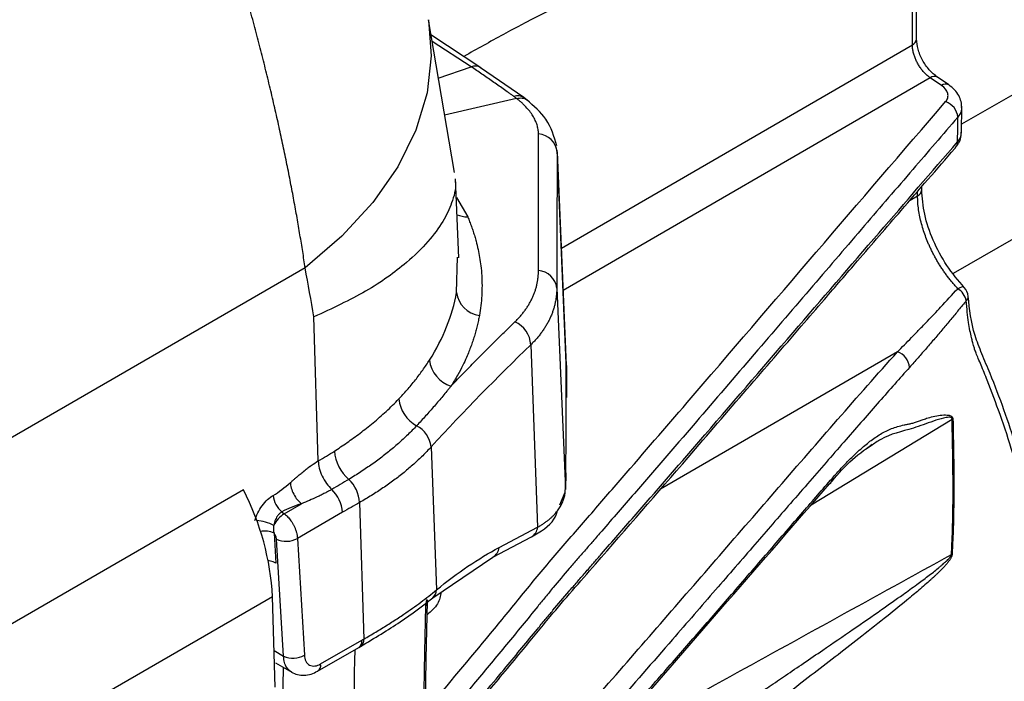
# Model space of a CAD drawing. Header units: millimetres. Extents: x 5 to 597, y 5 to 415.
# Tile 12 of 131: x 82 to 92, y 305 to 312. Entities that reach past the tile are written whole.
import ezdxf

# ---------------------------------------------------------------- set-up
doc = ezdxf.new("R2010")
doc.units = ezdxf.units.MM

msp = doc.modelspace()

# ---------------------------------------------------------------- linework, layer by layer
at = {"color": 8, "linetype": 'Continuous', "lineweight": 25}
for p, q in [((173.6626, 358.1331), (91.8632, 310.9113)), ((174.0456, 356.7944), (91.7731, 309.2995)), ((86.5617, 311.5333), (86.1406, 311.8048)), ((87.5378, 309.5733), (91.3303, 311.7691)), ((86.2079, 311.4096), (86.5617, 311.5333)), ((91.5239, 311.4133), (87.5574, 309.1167)), ((87.054, 311.1909), (86.2759, 311.0101)), ((91.3058, 310.0922), (91.3868, 310.1392)), ((91.3868, 310.1392), (91.3868, 310.1858)), ((86.4032, 310.1218), (86.5255, 309.9122)), ((86.4052, 309.0944), (86.4165, 309.4752)), ((91.1704, 308.4543), (88.6103, 306.972)), ((87.5914, 308.3096), (87.591, 308.3309)), ((91.759, 307.7224), (90.2361, 306.7973)), ((86.0738, 305.7105), (86.083, 305.7781)), ((84.4343, 305.2265), (84.5354, 305.1682)), ((84.3937, 298.6141), (84.5352, 305.0442))]:
    msp.add_line(p, q, dxfattribs=at)
at = {"color": 7, "linetype": 'Continuous', "lineweight": 25}
for p, q in [((91.3752, 311.8333), (91.3752, 314.0097)), ((91.3303, 311.7691), (91.3303, 313.9436)), ((86.3816, 310.3894), (86.1004, 312.0412)), ((86.6671, 311.5217), (86.1281, 311.8787)), ((87.1306, 311.2006), (86.6655, 311.5228)), ((91.6459, 311.3305), (91.5239, 311.4133)), ((91.7239, 311.3374), (91.6019, 311.4202)), ((87.167, 311.1738), (87.1306, 311.2006)), ((91.8627, 310.8198), (91.8644, 311.1059)), ((91.8578, 310.7998), (91.8627, 310.8244)), ((87.4729, 310.6761), (87.4931, 310.6104)), ((87.591, 308.3309), (87.4925, 310.6323)), ((87.4931, 310.6104), (87.5914, 308.3096)), ((86.4311, 309.4704), (86.3946, 310.3241)), ((91.4317, 310.2033), (91.4317, 310.2377)), ((84.7701, 309.3601), (74.2827, 303.3058)), ((87.4883, 309.1432), (87.5811, 306.9728)), ((84.911, 307.2756), (84.8648, 308.8322)), ((87.207, 308.5298), (87.2805, 306.559)), ((87.5915, 308.3051), (87.5889, 308.3317)), ((87.5914, 307.9654), (87.5914, 308.3096)), ((87.5915, 308.3051), (87.5915, 307.9608)), ((86.1298, 307.4262), (86.1874, 305.8819)), ((90.8866, 307.4401), (90.8258, 307.3999)), ((87.5811, 306.9728), (87.5849, 307.1538)), ((87.585, 307.1485), (87.5812, 306.9675)), ((84.1018, 306.9621), (74.4852, 301.4105)), ((87.5212, 306.7999), (87.5782, 306.939)), ((84.5432, 306.7056), (84.7297, 306.8132)), ((85.3581, 306.8271), (85.402, 305.3512)), ((84.5174, 306.7255), (84.5432, 306.7056)), ((85.1729, 306.7211), (84.6852, 306.4396)), ((86.8645, 306.34), (87.2805, 306.559)), ((84.433, 306.4953), (84.4525, 306.1727)), ((84.5354, 305.1682), (84.4591, 306.4305)), ((84.6852, 306.4396), (84.7616, 305.1773)), ((86.7979, 306.2372), (87.2139, 306.4562)), ((86.1481, 305.7972), (86.7977, 306.2371)), ((84.417, 305.8081), (74.8004, 300.2565)), ((84.4461, 304.8306), (84.417, 305.8081)), ((86.0906, 305.7515), (86.092, 305.774)), ((84.9038, 305.0049), (85.3493, 305.2621)), ((84.9369, 305.0828), (85.3824, 305.34)), ((85.3493, 305.2621), (85.3684, 305.2731)), ((84.4486, 305.0942), (84.6244, 304.9927))]:
    msp.add_line(p, q, dxfattribs=at)
at = {"color": 8, "linetype": 'Continuous', "lineweight": 25, "flags": 128}
for points in [[(86.1004, 312.041), (86.1323, 311.6506), (86.0872, 311.2501), (85.9655, 310.8486), (85.7691, 310.4525), (85.5014, 310.0683), (85.1665, 309.7021), (84.7701, 309.3601)], [(91.8908, 309.1497), (91.8863, 309.1527), (91.875, 309.1549), (91.8599, 309.1528), (91.8417, 309.1464), (91.821, 309.1361)]]:
    msp.add_lwpolyline(points, dxfattribs=at)
at = {"color": 7, "linetype": 'Continuous', "lineweight": 25, "flags": 128}
for points in [[(91.8194, 310.7213), (91.8204, 310.8706), (91.8211, 310.9879)], [(91.7903, 310.6517), (91.7963, 310.6576), (91.7982, 310.6598)], [(86.0521, 304.5802), (86.0643, 305.2131), (86.0738, 305.7105)], [(86.0687, 304.6273), (86.0785, 305.1387), (86.0904, 305.7576)]]:
    msp.add_lwpolyline(points, dxfattribs=at)
at = {"color": 8, "linetype": 'Continuous', "lineweight": 25}
for centre, radius, start, end in [((91.2963, 311.8407), 0.0792, 295.38794, 354.63803), ((86.6026, 311.4194), 0.121, 58.67644, 109.76883), ((91.5685, 311.3538), 0.0744, 63.77354, 126.83063), ((91.6904, 311.2713), 0.0741, 63.07501, 126.91328), ((87.0653, 311.0981), 0.1216, 57.48007, 109.54767), ((91.7257, 310.7192), 0.0937, 320.67536, 1.26685), ((91.3529, 310.2107), 0.0792, 295.38794, 354.63803), ((86.5246, 310.2013), 0.2891, 246.90933, 270.17417), ((91.8767, 309.0516), 0.0576, 309.48232, 0.19832), ((90.3771, 307.0943), 0.0889, 311.27924, 357.23418), ((84.1963, 306.0969), 0.5366, 64.10972, 84.72972), ((84.33, 306.2778), 0.2407, 64.68266, 100.46168), ((87.1516, 306.5696), 0.1294, 298.78155, 355.30259), ((86.7356, 306.3506), 0.1293, 298.55532, 355.30832), ((86.0744, 305.883), 0.1131, 310.65099, 359.43741), ((86.0263, 305.7539), 0.0643, 317.62621, 357.85875), ((85.3236, 305.3386), 0.0794, 304.41884, 9.1557), ((85.3045, 305.3271), 0.079, 304.60967, 9.35615), ((84.8589, 305.0699), 0.079, 304.58973, 9.35828)]:
    msp.add_arc(centre, radius, start, end, dxfattribs=at)
at = {"color": 7, "linetype": 'Continuous', "lineweight": 25}
for centre, radius, start, end in [((91.6259, 310.9709), 0.196, 4.95208, 70.82847), ((87.2733, 310.5874), 0.2209, 5.95622, 85.65085), ((87.2749, 309.1165), 0.2151, 7.1237, 85.96051), ((86.6903, 309.132), 0.2875, 187.51421, 262.27923), ((91.7121, 308.9605), 0.2066, 13.02826, 58.18141), ((91.7748, 309.0394), 0.16, 4.86463, 43.2992), ((86.9163, 308.5135), 0.2912, 3.21615, 65.57544), ((91.1023, 308.2677), 0.1986, 5.29281, 69.94514), ((86.4495, 308.4056), 0.3395, 186.91676, 252.05958), ((87.4848, 308.3051), 0.1067, 0.00015, 2.44909), ((86.1524, 307.9831), 0.3729, 185.82925, 241.39537), ((87.4848, 307.9608), 0.1067, 0.00015, 2.44909), ((91.7217, 306.6235), 1.0995, 87.52705, 88.0565), ((85.8365, 307.3946), 0.295, 6.13755, 62.25459), ((85.5368, 307.4204), 0.4538, 184.8922, 229.31845), ((84.982, 306.8025), 0.3769, 3.73915, 46.57723), ((87.4478, 307.1488), 0.1372, 359.88716, 2.10439), ((81.589, 305.6557), 2.8321, 3.08491, 27.46916), ((84.7947, 306.6932), 0.3793, 4.22313, 46.33802), ((87.444, 306.9678), 0.1372, 359.88716, 2.10439), ((84.6754, 306.9219), 0.2521, 184.18553, 231.19043), ((84.7104, 306.4429), 0.3113, 122.47548, 153.95366), ((84.5633, 306.6531), 0.2458, 244.90388, 299.71454), ((91.7257, 306.704), 0.4408, 273.46882, 274.39252), ((84.6397, 305.3908), 0.2458, 244.90388, 299.71454)]:
    msp.add_arc(centre, radius, start, end, dxfattribs=at)
for points, knots in [([(84.7701, 309.3601), (84.7611, 309.419), (84.743, 309.5379), (84.7135, 309.7186), (84.682, 309.9031), (84.648, 310.0913), (84.6117, 310.2834), (84.5729, 310.4793), (84.5316, 310.6791), (84.4876, 310.8827), (84.4409, 311.0902), (84.3914, 311.3016), (84.339, 311.5169), (84.2836, 311.7361), (84.2252, 311.9593), (84.1636, 312.1864), (84.0987, 312.4173), (84.0306, 312.6523), (83.959, 312.8911), (83.8839, 313.1339), (83.8052, 313.3805), (83.7231, 313.6301), (83.6369, 313.8847), (83.5457, 314.1465), (83.4481, 314.4186), (83.3437, 314.7012), (83.2324, 314.9942), (83.1137, 315.2977), (82.9873, 315.6115), (82.853, 315.9357), (82.7103, 316.2703), (82.5589, 316.6152), (82.3985, 316.9703), (82.2285, 317.3356), (82.0492, 317.711), (81.9236, 317.9645), (81.86, 318.0929)], [0, 0, 0, 0, 0.0215161, 0.0434, 0.0656518, 0.0882715, 0.1112591, 0.1346147, 0.1583381, 0.1824295, 0.2068889, 0.2317162, 0.2569115, 0.2824748, 0.3084061, 0.3347054, 0.3613726, 0.3884079, 0.4158112, 0.4435826, 0.4717219, 0.5002294, 0.528762, 0.558397, 0.5891343, 0.620974, 0.653916, 0.6879604, 0.7231071, 0.7593562, 0.7967076, 0.8351614, 0.8747175, 0.915376, 0.9571368, 1, 1, 1, 1]), ([(91.5239, 311.4133), (91.5185, 311.4172), (91.5077, 311.4249), (91.4919, 311.438), (91.4765, 311.4521), (91.4616, 311.4672), (91.4473, 311.4832), (91.4337, 311.4999), (91.4207, 311.5172), (91.4085, 311.535), (91.3971, 311.5532), (91.383, 311.578), (91.3672, 311.6102), (91.3515, 311.65), (91.3398, 311.6904), (91.332, 311.7309), (91.3308, 311.7563), (91.3303, 311.7691)], [0, 0, 0, 0, 0.0522043, 0.1039218, 0.1551529, 0.2058977, 0.2561566, 0.3059298, 0.3552177, 0.4040206, 0.4523387, 0.5001725, 0.5962489, 0.6942676, 0.7942309, 0.896141, 1, 1, 1, 1]), ([(91.6019, 311.4201), (91.5714, 311.4446), (91.5106, 311.4936), (91.4363, 311.6033), (91.385, 311.7231), (91.3785, 311.7966), (91.3752, 311.8332)], [0, 0, 0, 0, 0.2512097, 0.5016687, 0.7512938, 1, 1, 1, 1]), ([(87.0246, 311.2127), (87.015, 311.2195), (86.9958, 311.2331), (86.9575, 311.2603), (86.8903, 311.3077), (86.794, 311.3748), (86.6781, 311.4546), (86.6005, 311.5071), (86.5617, 311.5333)], [0, 0, 0, 0, 0.0625, 0.1250002, 0.2500004, 0.5000004, 0.7499411, 1, 1, 1, 1]), ([(91.6902, 311.1561), (91.7017, 311.1693), (91.7094, 311.1835), (91.7172, 311.2139), (91.7171, 311.2294), (91.7053, 311.2761), (91.6817, 311.3063), (91.6459, 311.3305)], [0, 0, 0, 0, 0.25, 0.25, 0.5, 0.5, 1, 1, 1, 1]), ([(91.8643, 311.0936), (91.863, 311.1148), (91.8601, 311.1589), (91.8334, 311.2236), (91.7895, 311.2864), (91.7461, 311.3201), (91.724, 311.3373)], [0, 0, 0, 0, 0.2262138, 0.4709483, 0.7299481, 1, 1, 1, 1]), ([(86.1302, 304.6438), (86.3602, 304.9158), (86.5883, 305.1884), (86.9269, 305.5987), (87.0391, 305.7357), (87.2064, 305.9416), (87.2623, 306.0102), (87.3761, 306.1466), (87.4337, 306.2145), (87.608, 306.4179), (87.726, 306.5527), (87.9608, 306.8229), (88.078, 306.9581), (88.4291, 307.3638), (88.6627, 307.6344), (89.8287, 308.9883), (90.7556, 310.0736), (91.6902, 311.1561)], [0, 0, 0, 0, 0.125, 0.125, 0.1875, 0.1875, 0.21875, 0.21875, 0.25, 0.25, 0.3125, 0.3125, 0.375, 0.375, 0.5, 0.5, 1, 1, 1, 1]), ([(87.2901, 310.8077), (87.2899, 310.8158), (87.2895, 310.8319), (87.2866, 310.8562), (87.2819, 310.8805), (87.2753, 310.905), (87.2668, 310.9295), (87.2564, 310.954), (87.2441, 310.9785), (87.2253, 311.0112), (87.1973, 311.0517), (87.1612, 311.094), (87.1279, 311.1277), (87.1012, 311.1521), (87.0776, 311.1724), (87.0617, 311.1849), (87.054, 311.1909)], [0, 0, 0, 0, 0.0627056, 0.1252079, 0.1875739, 0.2498699, 0.3121621, 0.3745156, 0.4369949, 0.4996632, 0.6251792, 0.7497071, 0.8325447, 0.8947133, 0.9491561, 1, 1, 1, 1]), ([(87.4875, 310.6777), (87.4593, 310.7774), (87.4072, 310.9616), (87.2399, 311.1091), (87.1631, 311.1768)], [0, 0, 0, 0, 0.54092128, 1, 1, 1, 1]), ([(91.8211, 310.9879), (91.6589, 310.7997), (91.3226, 310.4095), (90.8012, 309.8025), (90.2437, 309.1526), (89.6487, 308.459), (89.006, 307.711), (88.4436, 307.0592), (88.0598, 306.6164), (87.8837, 306.4138), (87.8096, 306.3284), (87.7534, 306.2642), (87.6948, 306.1963), (87.5935, 306.0788), (87.4786, 305.9432), (87.3796, 305.8236), (87.3238, 305.755), (87.1846, 305.5833), (86.9477, 305.2944), (86.6076, 304.8847), (86.3782, 304.6125), (86.2617, 304.4742)], [0, 0, 0, 0, 0.0868376, 0.1801169, 0.2799433, 0.3864867, 0.499994, 0.6249935, 0.687494, 0.7046654, 0.7187446, 0.7269374, 0.734539, 0.7499946, 0.7812439, 0.7968695, 0.8046827, 0.812496, 0.8750003, 0.9364879, 1, 1, 1, 1]), ([(87.29, 309.3311), (87.29, 309.3828), (87.2899, 309.4862), (87.2898, 309.6391), (87.2899, 309.7905), (87.2899, 309.9407), (87.29, 310.1214), (87.2898, 310.3317), (87.2899, 310.5711), (87.29, 310.7284), (87.2901, 310.8077)], [0, 0, 0, 0, 0.0998064, 0.1993378, 0.2989722, 0.3990744, 0.4999939, 0.6645495, 0.8308673, 1, 1, 1, 1]), ([(91.8104, 310.68), (91.8243, 310.6989), (91.8487, 310.732), (91.8531, 310.7693), (91.855, 310.7853)], [0, 0, 0, 0, 0.5723764, 1, 1, 1, 1]), ([(86.2589, 304.2388), (86.3371, 304.331), (86.4918, 304.5135), (86.7196, 304.7846), (86.9821, 305.0992), (87.1815, 305.3408), (87.3207, 305.511), (87.3765, 305.5791), (87.4755, 305.6978), (87.5907, 305.8331), (87.6919, 305.9499), (87.7505, 306.0176), (87.8104, 306.0859), (87.8847, 306.1712), (88.0608, 306.373), (88.4405, 306.8095), (89.131, 307.6066), (90.0125, 308.6287), (90.9425, 309.7083), (91.5364, 310.3943), (91.8194, 310.7213)], [0, 0, 0, 0, 0.0425932, 0.08426478, 0.12499302, 0.18749203, 0.19531216, 0.2031171, 0.2187415, 0.24998974, 0.2656145, 0.27297019, 0.28123973, 0.29748724, 0.31249067, 0.37499171, 0.49999337, 0.6820661, 0.84846663, 1, 1, 1, 1]), ([(86.2456, 304.19), (86.4085, 304.3826), (86.7051, 304.7331), (87.0947, 305.2017), (87.3961, 305.5723), (87.6578, 305.8771), (88.1582, 306.4491), (88.7871, 307.1746), (89.5274, 308.0315), (90.0177, 308.6001), (90.4159, 309.0619), (90.7754, 309.4786), (91.2452, 310.0227), (91.5963, 310.4278), (91.7904, 310.6517)], [0, 0, 0, 0, 0.08913392, 0.16224421, 0.21629793, 0.259616, 0.30393136, 0.48291051, 0.59697504, 0.70222057, 0.74709991, 0.81155953, 0.89586008, 1, 1, 1, 1]), ([(86.3885, 310.3238), (86.391, 310.3068), (86.4027, 310.2271), (86.3619, 310.0705), (86.2642, 309.8595), (86.1031, 309.6413), (85.8401, 309.3853), (85.447, 309.1012), (85.059, 308.9219), (84.8648, 308.8322)], [0, 0, 0, 0, 0.0388142, 0.1820711, 0.3112364, 0.4476724, 0.5914457, 0.7954698, 1, 1, 1, 1]), ([(91.821, 309.1361), (91.8112, 309.1467), (91.7916, 309.1679), (91.7629, 309.2013), (91.7348, 309.2357), (91.7074, 309.2712), (91.6809, 309.3076), (91.6552, 309.3449), (91.6305, 309.3828), (91.6069, 309.4213), (91.5843, 309.4603), (91.563, 309.4995), (91.5428, 309.539), (91.5238, 309.5785), (91.5016, 309.628), (91.4768, 309.6888), (91.4511, 309.7617), (91.4289, 309.8368), (91.4107, 309.9132), (91.3973, 309.9899), (91.3886, 310.066), (91.3874, 310.1147), (91.3868, 310.1392)], [0, 0, 0, 0, 0.0386829, 0.0774714, 0.1163233, 0.1551962, 0.1940474, 0.2328344, 0.2715151, 0.3100479, 0.3483923, 0.3865087, 0.4243592, 0.4619072, 0.499118, 0.5645851, 0.6326679, 0.7030571, 0.7753966, 0.8492895, 0.9243073, 1, 1, 1, 1]), ([(91.8914, 309.1491), (91.826, 309.2262), (91.6952, 309.3804), (91.5488, 309.6579), (91.4503, 309.9431), (91.4379, 310.1166), (91.4317, 310.2033)], [0, 0, 0, 0, 0.250535, 0.500992, 0.7506086, 1, 1, 1, 1]), ([(86.5255, 309.9122), (86.5327, 309.8946), (86.5472, 309.8595), (86.5669, 309.8067), (86.5851, 309.7539), (86.6017, 309.7011), (86.6199, 309.6367), (86.6456, 309.5309), (86.6664, 309.4066), (86.6781, 309.2758), (86.6813, 309.1687), (86.6781, 309.0614), (86.6689, 308.9541), (86.6574, 308.8827), (86.6517, 308.847)], [0, 0, 0, 0, 0.0505561, 0.1009262, 0.1511105, 0.2011097, 0.2509238, 0.3334675, 0.4999975, 0.5997433, 0.6996166, 0.7996168, 0.8997441, 1, 1, 1, 1]), ([(87.0366, 308.7786), (87.0469, 308.7888), (87.0674, 308.8091), (87.0958, 308.8405), (87.1224, 308.8724), (87.1471, 308.905), (87.1698, 308.938), (87.1906, 308.9717), (87.2095, 309.0058), (87.2264, 309.0404), (87.2414, 309.0754), (87.2543, 309.1109), (87.2653, 309.1468), (87.2743, 309.183), (87.2813, 309.2196), (87.2863, 309.2565), (87.2894, 309.2936), (87.2898, 309.3186), (87.29, 309.3311)], [0, 0, 0, 0, 0.0630196, 0.1259042, 0.1886687, 0.2513278, 0.3138958, 0.376387, 0.4388152, 0.5011941, 0.563537, 0.6258571, 0.6881672, 0.7504798, 0.8128075, 0.8751621, 0.9375558, 1, 1, 1, 1]), ([(87.4883, 309.1432), (87.4881, 309.1303), (87.4877, 309.1045), (87.4846, 309.0661), (87.4798, 309.0279), (87.4729, 308.9899), (87.4641, 308.9521), (87.4533, 308.9146), (87.4406, 308.8774), (87.4259, 308.8405), (87.4093, 308.804), (87.3907, 308.768), (87.3702, 308.7323), (87.3478, 308.6972), (87.3234, 308.6625), (87.2972, 308.6284), (87.2691, 308.5949), (87.2392, 308.5619), (87.2177, 308.5405), (87.207, 308.5298)], [0, 0, 0, 0, 0.0581843, 0.1164469, 0.1747881, 0.2332083, 0.2917078, 0.3502869, 0.4089459, 0.4676851, 0.5265049, 0.5854056, 0.6443875, 0.7034508, 0.7625959, 0.8218231, 0.8811326, 0.9405248, 1, 1, 1, 1]), ([(91.1704, 308.4543), (91.1949, 308.4791), (91.2454, 308.5302), (91.3237, 308.6104), (91.4069, 308.6963), (91.5114, 308.8054), (91.6497, 308.9511), (91.7593, 309.0695), (91.821, 309.1361)], [0, 0, 0, 0, 0.114405, 0.2358586, 0.3643692, 0.4999449, 0.7186974, 1, 1, 1, 1]), ([(91.9134, 309.0071), (91.8857, 308.9732), (91.8299, 308.9047), (91.7454, 308.8027), (91.6592, 308.6999), (91.5715, 308.5967), (91.4823, 308.493), (91.3915, 308.3889), (91.3308, 308.3206), (91.3001, 308.2861)], [0, 0, 0, 0, 0.1334692, 0.2700176, 0.4096734, 0.5524673, 0.698431, 0.8475976, 1, 1, 1, 1]), ([(91.878, 302.6984), (91.9582, 302.7767), (92.1077, 302.9226), (92.2993, 303.1914), (92.4474, 303.4595), (92.5958, 303.8137), (92.7222, 304.2545), (92.7947, 304.7644), (92.8139, 305.2317), (92.7999, 305.6889), (92.7445, 306.1995), (92.6319, 306.7979), (92.4504, 307.4695), (92.2513, 308.0305), (92.0834, 308.4257), (91.9697, 308.7111), (91.9487, 308.9138), (91.9343, 309.0529)], [0, 0, 0, 0, 0.0661042, 0.1231271, 0.1874704, 0.2344777, 0.3276992, 0.4196839, 0.4789292, 0.538631, 0.6181875, 0.6936335, 0.783149, 0.8878001, 0.9163933, 0.942645, 1, 1, 1, 1]), ([(92.019, 308.4394), (92.0136, 308.4544), (92.0039, 308.4815), (91.9924, 308.5185), (91.984, 308.5483), (91.9779, 308.5723), (91.9734, 308.5911), (91.9648, 308.6274), (91.9515, 308.6871), (91.9358, 308.7792), (91.9227, 308.8879), (91.9166, 308.9653), (91.9134, 309.0071)], [0, 0, 0, 0, 0.0774029, 0.1394325, 0.189509, 0.2298282, 0.2617136, 0.2859019, 0.4163159, 0.5714547, 0.7687623, 1, 1, 1, 1]), ([(86.6517, 308.847), (86.6482, 308.8284), (86.6412, 308.791), (86.6285, 308.7351), (86.6142, 308.6794), (86.5982, 308.6238), (86.5804, 308.5684), (86.561, 308.5131), (86.5385, 308.4547), (86.5098, 308.3865), (86.4702, 308.3019), (86.416, 308.198), (86.37, 308.1233), (86.345, 308.0826)], [0, 0, 0, 0, 0.0716332, 0.1432655, 0.2148977, 0.2865303, 0.3581639, 0.4297986, 0.5014346, 0.5862558, 0.6976264, 0.835543, 1, 1, 1, 1]), ([(86.345, 308.0826), (86.3832, 308.1224), (86.4595, 308.2019), (86.5739, 308.3193), (86.6885, 308.4354), (86.8038, 308.5505), (86.9199, 308.6651), (86.9976, 308.7406), (87.0366, 308.7786)], [0, 0, 0, 0, 0.16566396, 0.33100198, 0.49658089, 0.66294017, 0.83058833, 1, 1, 1, 1]), ([(86.0907, 302.5635), (86.3, 302.8098), (86.5079, 303.0566), (86.8169, 303.4279), (86.9195, 303.5519), (87.0725, 303.7381), (87.1231, 303.8003), (87.2251, 303.9244), (87.2768, 303.9862), (87.4334, 304.1711), (87.5401, 304.2935), (87.7543, 304.538), (87.8613, 304.6603), (88.1819, 305.0274), (88.3952, 305.2722), (89.0342, 306.0071), (89.459, 306.4974), (90.0968, 307.2328), (90.3094, 307.4779), (90.7369, 307.9672), (90.9515, 308.2116), (91.1704, 308.4543)], [0, 0, 0, 0, 0.125, 0.125, 0.1875, 0.1875, 0.21875, 0.21875, 0.25, 0.25, 0.3125, 0.3125, 0.375, 0.375, 0.5, 0.5, 0.75, 0.75, 0.875, 0.875, 1, 1, 1, 1]), ([(91.554, 302.4661), (91.5754, 302.4763), (91.7386, 302.5544), (91.9904, 302.7941), (92.2961, 303.1836), (92.5263, 303.666), (92.6845, 304.2176), (92.7666, 304.8324), (92.7705, 305.4995), (92.6957, 306.2057), (92.5382, 306.9689), (92.3388, 307.6209), (92.1672, 308.0784), (92.0856, 308.2804), (92.0451, 308.3778), (92.027, 308.4206), (92.019, 308.4394)], [0, 0, 0, 0, 0.014842, 0.1129674, 0.2118455, 0.3099328, 0.4085416, 0.5069003, 0.6050179, 0.7038458, 0.8018647, 0.9123072, 0.961313, 0.9829544, 0.992497, 1, 1, 1, 1]), ([(85.7814, 307.9452), (85.796, 307.9606), (85.8261, 307.9923), (85.8706, 308.042), (85.916, 308.0951), (85.96, 308.1494), (86.0016, 308.2038), (86.0404, 308.2572), (86.0776, 308.3109), (86.1009, 308.3468), (86.1125, 308.3647)], [0, 0, 0, 0, 0.1145936, 0.2361075, 0.364542, 0.4998971, 0.6249076, 0.7499178, 0.8749419, 1, 1, 1, 1]), ([(91.3001, 308.2861), (91.2467, 308.2261), (91.1369, 308.1028), (90.9695, 307.9129), (90.7942, 307.7131), (90.6109, 307.5033), (90.4194, 307.2836), (90.2196, 307.0539), (89.9555, 306.7496), (89.6165, 306.3587), (89.1915, 305.8687), (88.6815, 305.281), (88.2059, 304.735), (87.8717, 304.3529), (87.7378, 304.2001), (87.6844, 304.1389), (87.5912, 304.0317), (87.4857, 303.9089), (87.3819, 303.7854), (87.3241, 303.7159), (87.286, 303.6691), (87.2606, 303.6382), (87.2162, 303.5837), (87.0762, 303.4131), (86.8473, 303.1363), (86.5371, 302.7655), (86.3282, 302.5191), (86.222, 302.3937)], [0, 0, 0, 0, 0.0305973, 0.0629031, 0.096914, 0.1326275, 0.1700442, 0.2091664, 0.2499991, 0.3253859, 0.4086712, 0.4999958, 0.6249939, 0.6874931, 0.6953055, 0.7031179, 0.7187427, 0.7499927, 0.7656335, 0.7812435, 0.7851536, 0.7890564, 0.7968692, 0.8124949, 0.8749965, 0.9364165, 1, 1, 1, 1]), ([(86.345, 308.0825), (86.3431, 308.0803), (86.3395, 308.0758), (86.3323, 308.0669), (86.3196, 308.0513), (86.2941, 308.0201), (86.2423, 307.9576), (86.1662, 307.8683), (86.072, 307.7616), (86.0065, 307.691), (85.9738, 307.6557)], [0, 0, 0, 0, 0.0156257, 0.0312524, 0.0625052, 0.1250089, 0.2500102, 0.4999981, 0.7504105, 1, 1, 1, 1]), ([(85.0847, 307.3817), (85.1076, 307.3966), (85.1541, 307.4269), (85.2231, 307.4741), (85.293, 307.5238), (85.3633, 307.5759), (85.434, 307.6307), (85.5047, 307.6882), (85.5752, 307.7483), (85.6451, 307.8113), (85.7145, 307.877), (85.7589, 307.9223), (85.7814, 307.9452)], [0, 0, 0, 0, 0.0855207, 0.1742587, 0.2662141, 0.361387, 0.4597777, 0.5613861, 0.6662124, 0.7742568, 0.8855193, 1, 1, 1, 1]), ([(87.5849, 307.1538), (87.587, 307.2575), (87.5887, 307.3784), (87.5909, 307.6506), (87.5914, 307.8019), (87.5914, 307.9654)], [0, 0, 0, 0, 0.5, 0.5, 1, 1, 1, 1]), ([(90.4659, 307.09), (90.482, 307.1083), (90.5139, 307.1445), (90.5611, 307.1961), (90.6072, 307.245), (90.6523, 307.291), (90.7222, 307.3596), (90.8136, 307.4426), (90.9292, 307.532), (91.0444, 307.6011), (91.1476, 307.6417), (91.2279, 307.6623), (91.2766, 307.6718), (91.3147, 307.6797), (91.3547, 307.6903), (91.3958, 307.7032), (91.4384, 307.7185), (91.4674, 307.7303), (91.4823, 307.7364)], [0, 0, 0, 0, 0.05219097, 0.10327605, 0.15327287, 0.20219711, 0.25006212, 0.38075766, 0.50032618, 0.62506434, 0.7494647, 0.81184644, 0.84314974, 0.87450118, 0.90585256, 0.93725783, 0.96771946, 1, 1, 1, 1]), ([(91.4823, 307.7364), (91.5312, 307.7499), (91.5808, 307.762), (91.6566, 307.772), (91.6822, 307.7742), (91.7208, 307.7701), (91.7338, 307.7676), (91.752, 307.7576), (91.7579, 307.7529), (91.7666, 307.7395), (91.769, 307.7307), (91.7692, 307.722)], [0, 0, 0, 0, 0.5, 0.5, 0.75, 0.75, 0.875, 0.875, 0.9375, 0.9375, 1, 1, 1, 1]), ([(91.7524, 306.264), (91.7545, 306.3041), (91.7584, 306.3777), (91.7623, 306.4785), (91.7649, 306.5595), (91.7677, 306.6711), (91.77, 306.8127), (91.7705, 306.9982), (91.7693, 307.1815), (91.7667, 307.3675), (91.7632, 307.5472), (91.7604, 307.6647), (91.759, 307.7224)], [0, 0, 0, 0, 0.083183, 0.1526348, 0.2083553, 0.2503446, 0.3827308, 0.4999843, 0.6315208, 0.7586884, 0.8815074, 1, 1, 1, 1]), ([(91.7692, 307.722), (91.77, 307.6845), (91.7716, 307.6082), (91.7738, 307.492), (91.7758, 307.3721), (91.7773, 307.2485), (91.7783, 307.1211), (91.7787, 306.9807), (91.778, 306.8157), (91.7743, 306.6038), (91.7677, 306.4158), (91.7611, 306.2951), (91.7594, 306.2645)], [0, 0, 0, 0, 0.0771164, 0.1566638, 0.238684, 0.3232201, 0.4103179, 0.5000258, 0.6115819, 0.7496654, 0.9363322, 1, 1, 1, 1]), ([(85.9738, 307.6557), (85.9583, 307.6394), (85.9273, 307.6067), (85.8786, 307.5586), (85.8285, 307.5112), (85.7768, 307.4645), (85.7236, 307.4186), (85.6688, 307.3733), (85.6125, 307.3288), (85.5546, 307.285), (85.4951, 307.2419), (85.4341, 307.1994), (85.3714, 307.1577), (85.3072, 307.1165), (85.2631, 307.0897), (85.2411, 307.0763)], [0, 0, 0, 0, 0.0775966, 0.1549132, 0.2319966, 0.3088933, 0.385649, 0.4623087, 0.5389173, 0.6155196, 0.6921599, 0.7688829, 0.8457336, 0.9227574, 1, 1, 1, 1]), ([(86.1298, 307.4262), (86.1151, 307.4104), (86.0857, 307.3788), (86.0395, 307.3322), (85.9917, 307.2862), (85.9421, 307.2409), (85.8909, 307.1961), (85.838, 307.1521), (85.7835, 307.1088), (85.7274, 307.0662), (85.6697, 307.0244), (85.6104, 306.9833), (85.5496, 306.943), (85.4873, 306.9035), (85.4236, 306.8647), (85.3799, 306.8396), (85.3581, 306.8271)], [0, 0, 0, 0, 0.0712611, 0.1425479, 0.2138605, 0.2851988, 0.3565629, 0.4279528, 0.4993684, 0.5708099, 0.6422771, 0.7137701, 0.7852889, 0.8568334, 0.9284038, 1, 1, 1, 1]), ([(90.4357, 307.0275), (90.5064, 307.1103), (90.6465, 307.2746), (90.8134, 307.3954), (90.896, 307.4553)], [0, 0, 0, 0, 0.50424969, 1, 1, 1, 1]), ([(84.6097, 307.0419), (84.6137, 307.0453), (84.6189, 307.0498), (84.6314, 307.0605), (84.6391, 307.0671), (84.6555, 307.0813), (84.6663, 307.0906), (84.6764, 307.0993), (84.6809, 307.1031), (84.6829, 307.1049), (84.6837, 307.1056), (84.6843, 307.1061), (84.6844, 307.1061), (84.6994, 307.119), (84.7197, 307.1362), (84.7408, 307.1536), (84.7506, 307.1616), (84.7554, 307.1655), (84.7574, 307.1671), (84.7587, 307.1682), (84.7592, 307.1686), (84.7735, 307.1801), (84.793, 307.1954), (84.8146, 307.2116), (84.8251, 307.2192), (84.8296, 307.2224), (84.8325, 307.2246), (84.8338, 307.2255), (84.8619, 307.2455), (84.8871, 307.2618), (84.911, 307.2756)], [0, 0, 0, 0, 0.0625, 0.0625, 0.125, 0.125, 0.1875, 0.21875, 0.234375, 0.2421875, 0.2460938, 0.2460938, 0.25, 0.25, 0.375, 0.4375, 0.46875, 0.484375, 0.4921875, 0.4921875, 0.5, 0.5, 0.625, 0.6875, 0.71875, 0.734375, 0.734375, 0.75, 0.75, 1, 1, 1, 1]), ([(84.911, 307.2756), (84.9117, 307.2519), (84.9154, 307.2255), (84.9295, 307.17), (84.94, 307.141), (84.9666, 307.0846), (84.9828, 307.0573), (85.0182, 307.0079), (85.0373, 306.986), (85.0565, 306.9676)], [0, 0, 0, 0, 0.25, 0.25, 0.5, 0.5, 0.75, 0.75, 1, 1, 1, 1]), ([(86.2193, 302.1588), (86.2931, 302.2454), (86.439, 302.4166), (86.6537, 302.6707), (86.862, 302.9186), (87.0637, 303.1609), (87.2092, 303.3359), (87.2953, 303.4415), (87.3274, 303.4799), (87.3569, 303.5153), (87.422, 303.5928), (87.5208, 303.7087), (87.6322, 303.8372), (87.707, 303.9225), (87.752, 303.974), (87.8201, 304.0512), (87.926, 304.1721), (88.0614, 304.3265), (88.1955, 304.4796), (88.4058, 304.7199), (88.6908, 305.0457), (89.0476, 305.4547), (89.4141, 305.8763), (89.7797, 306.2985), (90.1341, 306.7084), (90.3595, 306.9677), (90.4659, 307.09)], [0, 0, 0, 0, 0.052531, 0.1038138, 0.1538283, 0.202558, 0.2499901, 0.2598927, 0.2656152, 0.2734206, 0.2812397, 0.3124879, 0.3437372, 0.3593624, 0.3645632, 0.3749879, 0.4066789, 0.4380735, 0.4691763, 0.4999913, 0.5845348, 0.6678468, 0.7499956, 0.8422091, 0.9255322, 1, 1, 1, 1]), ([(84.6097, 307.0419), (84.6102, 307.024), (84.6132, 307.0037), (84.6251, 306.961), (84.634, 306.9386), (84.6565, 306.8957), (84.6701, 306.8753), (84.6992, 306.8399), (84.7147, 306.8249), (84.7297, 306.8132)], [0, 0, 0, 0, 0.25, 0.25, 0.5, 0.5, 0.75, 0.75, 1, 1, 1, 1]), ([(85.0565, 306.9676), (85.0446, 306.9608), (85.0203, 306.9471), (84.9818, 306.927), (84.9409, 306.9067), (84.8853, 306.8805), (84.8147, 306.8495), (84.758, 306.8253), (84.7297, 306.8132)], [0, 0, 0, 0, 0.1163275, 0.2381903, 0.3656535, 0.4987739, 0.7491297, 1, 1, 1, 1]), ([(86.1901, 302.0912), (86.8684, 302.8903), (88.2689, 304.54), (89.6986, 306.1812), (90.4357, 307.0275)], [0, 0, 0, 0, 0.4843541, 1, 1, 1, 1]), ([(87.2805, 306.559), (87.292, 306.5656), (87.3147, 306.5787), (87.3461, 306.5991), (87.3751, 306.6197), (87.4017, 306.6405), (87.4261, 306.6614), (87.4482, 306.6824), (87.4683, 306.7034), (87.4863, 306.7245), (87.5083, 306.753), (87.5318, 306.7896), (87.5537, 306.8348), (87.569, 306.8805), (87.5786, 306.9263), (87.5803, 306.9574), (87.5811, 306.9728)], [0, 0, 0, 0, 0.0607682, 0.1202851, 0.1785499, 0.2355619, 0.2913206, 0.3458254, 0.3990757, 0.4510713, 0.5018117, 0.6062097, 0.7082246, 0.807859, 0.9051161, 1, 1, 1, 1]), ([(84.2247, 306.6317), (84.2327, 306.6585), (84.2435, 306.6863), (84.2706, 306.7409), (84.2867, 306.7677), (84.3227, 306.8168), (84.3425, 306.839), (84.3831, 306.8766), (84.4039, 306.8919), (84.424, 306.9035)], [0, 0, 0, 0, 0.25, 0.25, 0.5, 0.5, 0.75, 0.75, 1, 1, 1, 1]), ([(87.2137, 306.4561), (87.3124, 306.5125), (87.4491, 306.5906), (87.4867, 306.7085), (87.4972, 306.7413)], [0, 0, 0, 0, 0.7217283, 1, 1, 1, 1]), ([(84.5174, 306.7255), (84.5132, 306.723), (84.5049, 306.7178), (84.4929, 306.7077), (84.4814, 306.696), (84.4707, 306.6825), (84.4591, 306.6648), (84.4474, 306.6416), (84.4366, 306.6119), (84.4327, 306.5907), (84.4307, 306.5796)], [0, 0, 0, 0, 0.0955179, 0.1921481, 0.2900985, 0.3895686, 0.4907492, 0.6467763, 0.8163921, 1, 1, 1, 1]), ([(84.5432, 306.7056), (84.5484, 306.7014), (84.5591, 306.6927), (84.5752, 306.6772), (84.5917, 306.6594), (84.6082, 306.639), (84.6244, 306.616), (84.6397, 306.5905), (84.6538, 306.5627), (84.6661, 306.5331), (84.6758, 306.5022), (84.6829, 306.4703), (84.6844, 306.45), (84.6852, 306.4396)], [0, 0, 0, 0, 0.06866062, 0.14177293, 0.21933639, 0.30135036, 0.38781419, 0.47872715, 0.57408846, 0.67389729, 0.77815278, 0.886854, 1, 1, 1, 1]), ([(84.4307, 306.5796), (84.4295, 306.5742), (84.4273, 306.5641), (84.4258, 306.5498), (84.4254, 306.5334), (84.4273, 306.5153), (84.4312, 306.5017), (84.433, 306.4953)], [0, 0, 0, 0, 0.1882545, 0.3537633, 0.4977648, 0.768249, 1, 1, 1, 1]), ([(84.4591, 306.4305), (84.4585, 306.4403), (84.4558, 306.4517), (84.4466, 306.4746), (84.4401, 306.4858), (84.433, 306.4953)], [0, 0, 0, 0, 0.5, 0.5, 1, 1, 1, 1]), ([(89.6262, 304.733), (89.6788, 304.7685), (89.7898, 304.8435), (89.9662, 304.9629), (90.1591, 305.0939), (90.4024, 305.2594), (90.6833, 305.4517), (90.9725, 305.6517), (91.202, 305.813), (91.3687, 305.9333), (91.4781, 306.0144), (91.555, 306.0736), (91.6004, 306.1098), (91.6339, 306.1375), (91.6575, 306.1575), (91.6784, 306.1761), (91.6967, 306.1931), (91.7125, 306.2086), (91.7256, 306.2225), (91.7361, 306.2349), (91.744, 306.2458), (91.7497, 306.255), (91.7516, 306.2613), (91.7524, 306.264)], [0, 0, 0, 0, 0.0749742, 0.1583012, 0.2499967, 0.347292, 0.4999404, 0.6427508, 0.7498938, 0.8187647, 0.8748997, 0.9026645, 0.9267436, 0.9391579, 0.9504149, 0.9605179, 0.9694715, 0.9772824, 0.9839609, 0.989524, 0.9940011, 0.9974501, 1, 1, 1, 1]), ([(91.7594, 306.2645), (91.7592, 306.2619), (91.7586, 306.2565), (91.7561, 306.248), (91.7526, 306.2388), (91.7477, 306.229), (91.7417, 306.2184), (91.7345, 306.207), (91.726, 306.195), (91.7163, 306.1821), (91.7053, 306.1686), (91.6931, 306.1542), (91.6797, 306.1392), (91.6651, 306.1234), (91.6492, 306.1068), (91.6322, 306.0895), (91.6139, 306.0714), (91.5943, 306.0526), (91.5736, 306.033), (91.5516, 306.0127), (91.516, 305.9803), (91.4655, 305.9355), (91.4023, 305.8809), (91.3369, 305.8259), (91.2116, 305.7222), (91.0156, 305.5644), (90.7564, 305.3609), (90.4943, 305.1573), (90.2367, 304.9586), (89.9829, 304.7632), (89.8163, 304.6354), (89.7346, 304.5727)], [0, 0, 0, 0, 0.0023522, 0.0050085, 0.008043, 0.0115058, 0.0154306, 0.0198406, 0.0247519, 0.0301766, 0.0361232, 0.0425986, 0.0496077, 0.0571548, 0.065243, 0.073875, 0.083053, 0.0927789, 0.103054, 0.1138799, 0.1252575, 0.1555283, 0.1877505, 0.2174041, 0.2502665, 0.3690379, 0.500156, 0.6248646, 0.750021, 0.8773503, 1, 1, 1, 1]), ([(84.4525, 306.1727), (84.4347, 306.1816), (84.4084, 306.1947), (84.3746, 306.1959), (84.3636, 306.1963)], [0, 0, 0, 0, 0.6762638, 1, 1, 1, 1]), ([(85.402, 305.3512), (85.424, 305.3639), (85.4681, 305.3894), (85.5326, 305.4277), (85.5959, 305.4659), (85.6577, 305.5042), (85.7181, 305.5426), (85.7771, 305.5809), (85.8482, 305.6283), (85.93, 305.6848), (86.0205, 305.7503), (86.1071, 305.8162), (86.1606, 305.8599), (86.1874, 305.8819)], [0, 0, 0, 0, 0.0710119, 0.1421506, 0.213424, 0.2848401, 0.3564068, 0.4281319, 0.5000232, 0.6229853, 0.7472778, 0.8729375, 1, 1, 1, 1]), ([(85.3684, 305.2731), (85.5174, 305.3617), (85.8157, 305.5392), (86.0372, 305.7111), (86.1481, 305.7972)], [0, 0, 0, 0, 0.4993549, 1, 1, 1, 1]), ([(84.7616, 305.1773), (84.7629, 305.1546), (84.7679, 305.1324), (84.7866, 305.0949), (84.8003, 305.0798), (84.8343, 305.0615), (84.8545, 305.0583), (84.896, 305.0634), (84.9172, 305.0714), (84.9369, 305.0828)], [0, 0, 0, 0, 0.25, 0.25, 0.5, 0.5, 0.75, 0.75, 1, 1, 1, 1]), ([(84.6221, 304.994), (84.6431, 304.9842), (84.685, 304.9645), (84.7582, 304.9587), (84.8332, 304.9702), (84.8805, 304.9935), (84.9038, 305.0049)], [0, 0, 0, 0, 0.2543337, 0.5082867, 0.7581922, 1, 1, 1, 1])]:
    msp.add_open_spline(points, degree=3, knots=knots, dxfattribs=at)
at = {"color": 8, "linetype": 'Continuous', "lineweight": 25}
for points, knots in [([(91.3303, 313.9436), (91.1641, 313.8729), (90.813, 313.7233), (90.2873, 313.4948), (89.7608, 313.2616), (89.2343, 313.023), (88.7035, 312.7762), (87.9237, 312.401), (87.1859, 312.0363), (86.6254, 311.7236), (86.4826, 311.6439)], [0, 0, 0, 0, 0.1032753, 0.2183343, 0.3264667, 0.4299646, 0.5446583, 0.6550713, 0.9120689, 1, 1, 1, 1]), ([(87.0541, 311.1909), (87.074, 311.1936), (87.1152, 311.1992), (87.1543, 311.1893), (87.166, 311.174), (87.1665, 311.1733)], [0, 0, 0, 0, 0.4743253, 0.9775127, 1, 1, 1, 1]), ([(91.8594, 311.0957), (91.8605, 311.083), (91.8638, 311.045), (91.8382, 311.0107), (91.8211, 310.9879)], [0, 0, 0, 0, 0.3332146, 1, 1, 1, 1]), ([(91.8194, 310.7213), (91.8366, 310.744), (91.8619, 310.7776), (91.8588, 310.8134), (91.8578, 310.825)], [0, 0, 0, 0, 0.6769569, 1, 1, 1, 1]), ([(91.759, 307.7224), (91.7592, 307.7247), (91.7595, 307.7281), (91.7585, 307.7325), (91.7569, 307.7364), (91.7535, 307.7405), (91.7423, 307.747), (91.7126, 307.7481), (91.6486, 307.736), (91.5202, 307.693), (91.2711, 307.6005), (91.0605, 307.5631), (90.9204, 307.4641), (90.8866, 307.4401)], [0, 0, 0, 0, 0.0050762, 0.007455, 0.0098089, 0.0146751, 0.0200088, 0.0444582, 0.0983654, 0.2101564, 0.4339515, 0.8631737, 1, 1, 1, 1]), ([(87.9747, 304.1846), (88.4111, 304.4247), (89.6706, 305.1177), (90.9296, 305.8109), (91.7524, 306.264)], [0, 0, 0, 0, 0.3465296, 1, 1, 1, 1]), ([(86.2405, 305.8598), (86.2314, 305.8159), (86.2125, 305.7246), (86.1304, 305.6511), (86.0876, 305.6129)], [0, 0, 0, 0, 0.4797404, 1, 1, 1, 1]), ([(84.6232, 304.9944), (84.6035, 305.0096), (84.5707, 305.0349), (84.5434, 305.0983), (84.5382, 305.1439), (84.5354, 305.1682)], [0, 0, 0, 0, 0.4161482, 0.6896369, 1, 1, 1, 1]), ([(85.306, 305.2371), (85.2753, 303.9352), (85.2322, 302.1158), (85.1897, 300.1682), (85.1745, 299.4875), (85.1721, 299.3127), (85.1708, 299.2626), (85.1706, 299.2475), (85.1705, 299.2422)], [0, 0, 0, 0, 0.6506646, 0.9093235, 0.9745061, 0.9920522, 0.9972573, 1, 1, 1, 1])]:
    msp.add_open_spline(points, degree=3, knots=knots, dxfattribs=at)
at = {"color": 7, "linetype": 'Continuous', "lineweight": 25}
for points in [[(87.054, 311.1909), (87.0445, 311.1982), (87.0347, 311.2055), (87.0246, 311.2127)], [(87.4931, 310.6104), (87.4904, 310.1465), (87.4887, 309.6607), (87.4883, 309.1432)], [(84.8648, 308.8322), (84.8336, 309.0085), (84.802, 309.1844), (84.7701, 309.3601)], [(86.1125, 308.3647), (86.2623, 308.5996), (86.3609, 308.8454), (86.4052, 309.0944)], [(87.207, 308.5298), (86.8475, 308.1837), (86.4884, 307.8176), (86.1298, 307.4262)], [(84.911, 307.2756), (84.9704, 307.3099), (85.0283, 307.3453), (85.0847, 307.3817)], [(85.2411, 307.0763), (85.1802, 307.0397), (85.1187, 307.0035), (85.0565, 306.9676)], [(84.424, 306.9035), (84.4862, 306.9395), (84.548, 306.989), (84.6097, 307.0419)], [(84.7297, 306.8132), (84.6533, 306.7884), (84.5796, 306.7614), (84.5174, 306.7255)], [(85.3581, 306.8271), (85.2964, 306.7921), (85.2346, 306.7568), (85.1729, 306.7211)], [(86.1874, 305.8819), (86.4157, 306.0696), (86.6429, 306.2233), (86.8645, 306.34)], [(85.3824, 305.34), (85.3889, 305.3437), (85.3954, 305.3475), (85.402, 305.3512)]]:
    msp.add_open_spline(points, degree=3, dxfattribs=at)

doc.saveas('drawing.dxf')
